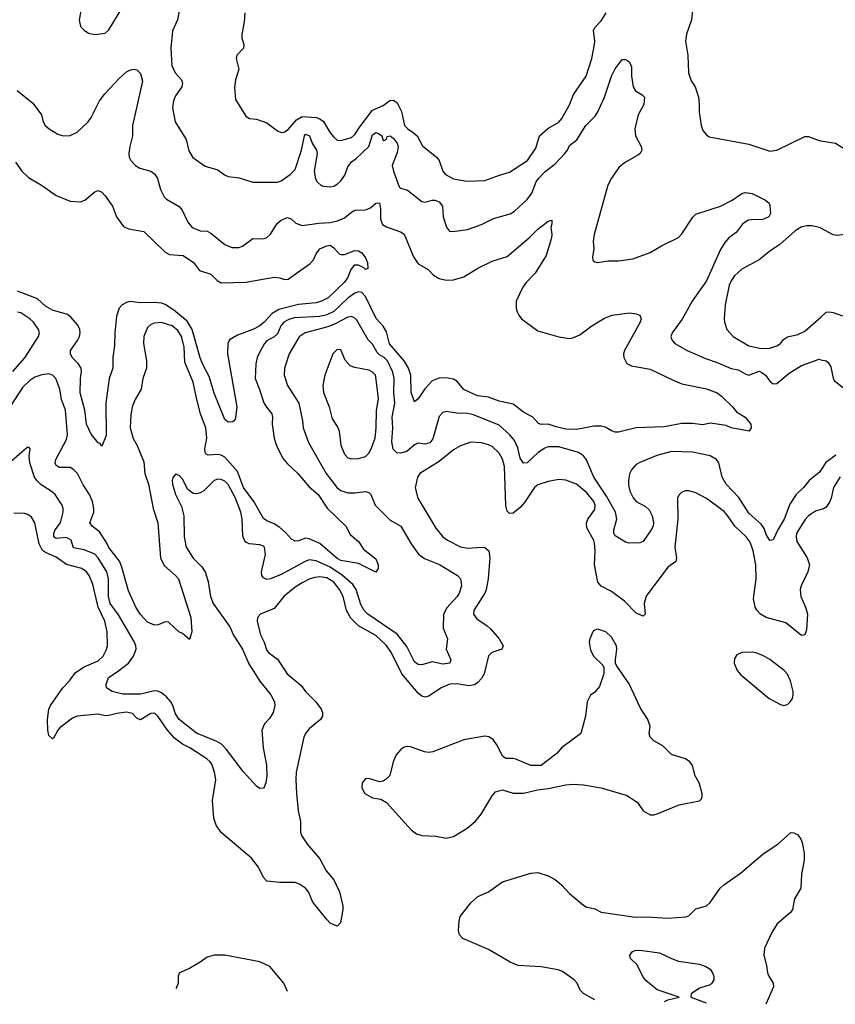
# Model space of a CAD drawing. Header units: inches. Extents: x 1449094 to 1618372, y 389908 to 534307.
# Tile 2 of 256: x 1465443 to 1470083, y 393950 to 399552. Entities that reach past the tile are written whole.
import ezdxf

# ---------------------------------------------------------------- set-up
doc = ezdxf.new("R2010")
doc.units = ezdxf.units.IN
doc.header["$MEASUREMENT"] = 0
doc.layers.add('B4369', color=7, linetype='Continuous')
doc.layers.add('B4379', color=7, linetype='Continuous')

msp = doc.modelspace()

# ---------------------------------------------------------------- linework, layer by layer
at = {"layer": 'B4369', "color": 5}
for points, elevation in [([(1469277.6, 399670), (1469264.6, 399550), (1469236.2, 399470), (1469230.2, 399430), (1469244.3, 399350), (1469248.1, 399250), (1469263.5, 399203.5), (1469285.7, 399170), (1469303.7, 399110), (1469308.8, 399070), (1469307.4, 399027.4), (1469319.1, 398950), (1469330, 398921), (1469350, 398896), (1469366, 398886), (1469590, 398842.8), (1469710, 398803.2), (1469750, 398810.3), (1469910, 398887.8), (1469930, 398887.4), (1469990, 398863.6), (1470000, 398862.1)], 580), ([(1465797.3, 399630), (1465781, 399550), (1465790, 399512), (1465810, 399491.3), (1465834.8, 399474.8), (1465870, 399466.8), (1465930, 399474.8), (1465950, 399494.8), (1466024, 399616)], 560), ([(1466355.6, 399630), (1466340.3, 399550), (1466311.6, 399488.4), (1466303.6, 399390), (1466309, 399291), (1466328, 399250), (1466364, 399210), (1466370.2, 399190), (1466366.5, 399170), (1466330, 399118), (1466317.4, 399090), (1466311.6, 399050), (1466328.5, 398970), (1466390.2, 398870.1), (1466404.7, 398804.7), (1466427.3, 398767.3), (1466498, 398718), (1466570, 398696.9), (1466608.3, 398668.3), (1466630, 398659.5), (1466691.8, 398651.8), (1466770, 398627.4), (1466910, 398627.2), (1466930, 398635), (1466982.2, 398670), (1467010, 398700.3), (1467046, 398810), (1467062.7, 398890), (1467070, 398901.3), (1467091.8, 398891.8), (1467106.1, 398850), (1467131.4, 398810), (1467135.9, 398790), (1467118.9, 398690), (1467126.4, 398646.4), (1467135.3, 398630), (1467156.3, 398610), (1467170, 398604), (1467210, 398600.3), (1467230, 398604.6), (1467250, 398615.8), (1467270, 398634), (1467293.3, 398666.7), (1467310, 398713.8), (1467330, 398743.5), (1467357.7, 398762.3), (1467429.9, 398830), (1467450, 398896.9), (1467470, 398909.1), (1467484.2, 398904.2), (1467503.1, 398890), (1467510, 398864.7), (1467516.4, 398863.6), (1467530, 398872), (1467533.3, 398886.7), (1467550, 398891.6), (1467570, 398876.6), (1467590, 398850.1), (1467595.2, 398830), (1467590, 398795.4), (1467562.7, 398722.7), (1467569.4, 398690.6), (1467601.3, 398601.3), (1467610, 398592.7), (1467650, 398580.9), (1467730, 398516.5), (1467750, 398513.2), (1467790, 398525.5), (1467805.4, 398525.4), (1467830, 398514.9), (1467847.6, 398490), (1467852.6, 398430), (1467871.2, 398371.2), (1467888.8, 398348.8), (1467907.1, 398347.1), (1467990, 398358), (1468070, 398386.7), (1468138.6, 398421.4), (1468233.4, 398446.6), (1468257.9, 398462.1), (1468330, 398528.3), (1468356, 398564), (1468380.7, 398630), (1468395.8, 398650), (1468430, 398685.4), (1468488.4, 398731.6), (1468544.2, 398790), (1468559.2, 398810), (1468570, 398835.5), (1468611.8, 398868.2), (1468664.1, 398950), (1468716.7, 399003.3), (1468732.1, 399027.9), (1468769.1, 399110.9), (1468810, 399230.5), (1468830, 399273), (1468870, 399324.7), (1468890, 399324.7), (1468899.8, 399319.8), (1468911.3, 399310), (1468922.8, 399282.8), (1468923.6, 399230), (1468932.8, 399170), (1468947, 399147), (1468984.4, 399124.4), (1468997.1, 399110), (1468994, 399070), (1468962, 399010), (1468941.6, 398930), (1468946, 398890), (1468978.3, 398830), (1468982.3, 398810), (1468971.8, 398790), (1468960, 398780), (1468883.4, 398736.6), (1468851.3, 398710), (1468810.2, 398650), (1468789.3, 398610), (1468710.3, 398329.7), (1468705.3, 398290), (1468708.2, 398250), (1468701.1, 398201.1), (1468703.4, 398183.4), (1468714, 398174), (1468730.7, 398170.7), (1468790, 398180.5), (1468850, 398180.4), (1468930, 398190.3), (1469030, 398227.6), (1469094.5, 398265.5), (1469190, 398312.2), (1469210, 398334), (1469272.4, 398427.6), (1469290, 398445.3), (1469430, 398490.2), (1469495.7, 398524.3), (1469550, 398562), (1469570, 398568.7), (1469610, 398562.6), (1469684.9, 398524.9), (1469707.3, 398507.3), (1469710, 398494), (1469713.4, 398450), (1469703.8, 398430), (1469670, 398414.3), (1469606.1, 398413.9), (1469589, 398411), (1469570, 398400.7), (1469553.3, 398386.7), (1469518.2, 398341.8), (1469477, 398310), (1469455.1, 398284.9), (1469430, 398244.2), (1469350, 398066.9), (1469269.2, 397950), (1469211.8, 397848.2), (1469154.9, 397770), (1469148, 397750), (1469152.4, 397730), (1469170.4, 397710), (1469240.5, 397670), (1469343.5, 397623.5), (1469410, 397602), (1469490, 397566.8), (1469530, 397559.3), (1469574.4, 397534.4), (1469590, 397529.2), (1469650, 397551.3), (1469665.4, 397545.4), (1469685.2, 397530), (1469710, 397495.9), (1469730, 397479.2), (1469750, 397481.2), (1469819.3, 397540.7), (1469890, 397585.2), (1469990, 397619.5), (1470000, 397617.3)], 560), ([(1466724, 399590), (1466720.7, 399539.3), (1466707.3, 399467.3), (1466706.4, 399446.4), (1466717.6, 399410), (1466717.1, 399390), (1466678, 399350), (1466674.9, 399330), (1466690.4, 399270), (1466670.4, 399210), (1466665.1, 399165.1), (1466670, 399098), (1466730, 399002.8), (1466750.4, 398990.4), (1466790, 398985.3), (1466850, 398965.3), (1466910, 398920.3), (1466930, 398910.4), (1466950, 398913.7), (1466970, 398926.7), (1467018.3, 398981.7), (1467050, 399000.3), (1467130, 398994.6), (1467150, 398988.1), (1467172.2, 398972.2), (1467210, 398908.2), (1467230, 398883.1), (1467250, 398867), (1467270, 398864.2), (1467330, 398882.2), (1467350, 398898), (1467377.4, 398942.6), (1467450, 399036.8), (1467510, 399064.3), (1467548.5, 399091.5), (1467570, 399093.2), (1467590, 399077.8), (1467615.7, 399030), (1467632.9, 398950), (1467650.6, 398930.6), (1467682.4, 398910), (1467703.5, 398890), (1467733.9, 398833.9), (1467813.4, 398770), (1467830, 398751.4), (1467849.3, 398690), (1467865.3, 398670), (1467910, 398645.5), (1467986.9, 398633.1), (1468090, 398637), (1468172.2, 398667.8), (1468230, 398683.6), (1468330.9, 398750), (1468378.3, 398821.7), (1468401, 398890), (1468447.1, 398932.9), (1468510.8, 398969.2), (1468527.1, 398990), (1468570, 399066.7), (1468593.3, 399126.7), (1468665.5, 399230), (1468697, 399330), (1468712.4, 399410), (1468714.5, 399430), (1468708, 399492), (1468716.4, 399510), (1468750, 399544.4), (1468779.2, 399590)], 580), ([(1465428.3, 399148.3), (1465517.7, 399077.7), (1465566.5, 399010), (1465577.6, 398970), (1465588.4, 398950), (1465610.7, 398930), (1465659.9, 398899.9), (1465690, 398890.4), (1465730, 398892.7), (1465770, 398912.4), (1465833.3, 398970), (1465850, 398994.4), (1465897.4, 399090), (1465928.4, 399130), (1466010, 399217.6), (1466050, 399254.9), (1466070, 399264.9), (1466090, 399270.8), (1466110, 399266), (1466130, 399246), (1466142, 399202), (1466084.2, 398950), (1466085, 398890), (1466069.3, 398830), (1466064.7, 398790), (1466066.4, 398770), (1466074.9, 398750), (1466102.3, 398722.3), (1466126.6, 398706.6), (1466189.1, 398689.1), (1466212.2, 398672.2), (1466228, 398648), (1466244.8, 398584.8), (1466264.8, 398544.8), (1466279.1, 398530), (1466350, 398488.9), (1466367.8, 398467.8), (1466399.8, 398399.8), (1466424.2, 398370), (1466470, 398351.2), (1466510, 398348.9), (1466530, 398337.4), (1466610, 398272.4), (1466650, 398255.8), (1466690, 398255.3), (1466710, 398263.1), (1466770, 398306.7), (1466830, 398304.9), (1466850, 398313.1), (1466870, 398332.2), (1466907.3, 398392.7), (1466930, 398410.2), (1466965.8, 398425.8), (1466990, 398417.1), (1467013.4, 398393.4), (1467050, 398380.9), (1467145.3, 398394.7), (1467210, 398397.5), (1467251.8, 398408.2), (1467290, 398424.2), (1467330, 398457.3), (1467350, 398468.2), (1467410, 398469.5), (1467438.1, 398481.9), (1467470, 398507.1), (1467490, 398510.5), (1467495.5, 398475.5), (1467496.2, 398416.2), (1467507.2, 398387.2), (1467530, 398372.8), (1467610, 398344.6), (1467631.2, 398331.2), (1467683, 398203), (1467710, 398163.2), (1467766, 398130), (1467797.5, 398097.5), (1467830, 398078.9), (1467870, 398070.3), (1467910, 398071.5), (1467970, 398087.9), (1468050, 398138.6), (1468130, 398177.6), (1468215.8, 398204.2), (1468345, 398315), (1468390, 398359.3), (1468450, 398406), (1468470, 398411), (1468470.6, 398390), (1468464, 398370), (1468470.3, 398330.3), (1468467.4, 398310), (1468438.9, 398210), (1468376.3, 398110), (1468323.8, 398056.2), (1468304.4, 398030), (1468267.4, 397950), (1468267.2, 397910), (1468273.1, 397890), (1468281.7, 397870), (1468297.6, 397850), (1468390, 397781.3), (1468510, 397746.9), (1468570, 397738.3), (1468590, 397741.1), (1468630, 397758.9), (1468697, 397810), (1468770, 397853.1), (1468814, 397870), (1468910, 397884.4), (1468950, 397879.1), (1468970.5, 397870.5), (1468979.1, 397850), (1468971.8, 397830), (1468883.7, 397670), (1468878.7, 397650), (1468880.3, 397630), (1468896.5, 397596.5), (1468922.6, 397582.6), (1469030, 397563.2), (1469160, 397500), (1469210, 397480.9), (1469350, 397451.6), (1469410, 397428.2), (1469435.5, 397410), (1469498.8, 397350), (1469521.4, 397321.4), (1469570.8, 397290), (1469603, 397250), (1469603.7, 397230), (1469591.8, 397210), (1469490, 397229), (1469462.5, 397242.5), (1469370, 397255.4), (1469330, 397245.9), (1469270, 397255), (1469210, 397254.9), (1469110, 397234.8), (1468950.2, 397229.8), (1468850, 397204.5), (1468830, 397204.5), (1468810, 397211.8), (1468774.4, 397234.4), (1468750, 397239.8), (1468710, 397238.4), (1468610, 397219.4), (1468550, 397222.3), (1468494.6, 397234.6), (1468450, 397250.9), (1468410, 397248.5), (1468394.1, 397254.1), (1468361.7, 397290), (1468310, 397318.5), (1468250, 397363.5), (1468170, 397382.1), (1468110, 397404.4), (1468050, 397411.4), (1468030, 397418.6), (1467970, 397448.4), (1467930, 397495.4), (1467910, 397506.6), (1467870, 397514.1), (1467827.9, 397512.1), (1467790, 397496.5), (1467748.4, 397451.6), (1467710, 397395.6), (1467690, 397378), (1467670.8, 397430), (1467667.9, 397530), (1467655.8, 397570), (1467630.8, 397610.8), (1467547.6, 397707.6), (1467530, 397776.5), (1467510, 397807.5), (1467471.8, 397851.8), (1467410, 397977.1), (1467390, 398000.2), (1467370, 398003.6), (1467350, 397995.7), (1467310, 397967.4), (1467230, 397891.1), (1467190, 397871.7), (1467150, 397863.2), (1467005.1, 397854.9), (1466973.9, 397846.1), (1466946.1, 397830), (1466928.6, 397810), (1466910, 397763.7), (1466891.7, 397748.3), (1466850, 397725.6), (1466835.2, 397710), (1466813, 397670), (1466794, 397630), (1466786.1, 397593.9), (1466782.3, 397510), (1466808.2, 397448.2), (1466832.4, 397372.4), (1466846.9, 397346.9), (1466878, 397310), (1466881.7, 397290), (1466878.8, 397250), (1466891, 397170), (1466904.3, 397130), (1466938.4, 397058.4), (1466965.8, 397025.8), (1467026.2, 396970), (1467090, 396894), (1467141.8, 396850), (1467192.2, 396772.2), (1467298.4, 396670), (1467323.8, 396623.8), (1467370, 396583.1), (1467399, 396539), (1467470, 396484), (1467483, 396450), (1467482, 396430), (1467470, 396409.5), (1467370, 396458.4), (1467270, 396474.7), (1467250, 396487), (1467151.4, 396571.4), (1467090, 396599.1), (1467070, 396602.2), (1467030, 396587.4), (1467010, 396585.4), (1466990, 396596.3), (1466955, 396635), (1466922.5, 396662.5), (1466890, 396682.9), (1466850, 396699.8), (1466830, 396714.7), (1466774.8, 396810), (1466717.2, 396890), (1466682.2, 396982.2), (1466610, 397063.4), (1466590, 397074.7), (1466570, 397078.4), (1466514.8, 397074.8), (1466502.5, 397082.5), (1466497.6, 397090), (1466496.2, 397110), (1466507.2, 397170), (1466501.9, 397230), (1466472.2, 397310), (1466450.4, 397390), (1466431, 397490), (1466382.4, 397602.4), (1466379.3, 397690), (1466364.6, 397750), (1466343.7, 397783.7), (1466310, 397809.3), (1466250.9, 397829.1), (1466210, 397825.7), (1466190, 397816.8), (1466170, 397799.7), (1466150.2, 397750), (1466147.8, 397710), (1466165, 397610), (1466165.4, 397570), (1466143.9, 397510), (1466134, 397450), (1466099.6, 397390), (1466085.4, 397354.6), (1466074.9, 397305.1), (1466071.6, 397230), (1466088.8, 397168.8), (1466111.8, 397130), (1466150, 397036.3), (1466154.4, 396970), (1466175.7, 396910), (1466202.5, 396770), (1466228.4, 396688.4), (1466244.2, 396490), (1466265.7, 396445.7), (1466329.1, 396390), (1466345.8, 396370), (1466416, 396150), (1466422, 396070), (1466410, 396026), (1466370, 396059), (1466349.4, 396069.4), (1466290, 396124), (1466270, 396125.2), (1466230.5, 396109.5), (1466210, 396107.3), (1466170, 396123.5), (1466130, 396167.4), (1466104.6, 396210), (1466062.7, 396302.7), (1466022.5, 396442.5), (1466010.3, 396470.3), (1465950, 396548.9), (1465937.1, 396577.1), (1465897.8, 396637.8), (1465856.3, 396670), (1465843, 396690), (1465865, 396750), (1465865.7, 396770), (1465857.5, 396810), (1465840.7, 396850), (1465804.5, 396904.5), (1465771.3, 396970), (1465751.3, 396991.3), (1465730, 397003.2), (1465670, 397003.8), (1465650, 397015.1), (1465645.2, 397030), (1465649.3, 397050), (1465710, 397164.2), (1465714.9, 397190), (1465703.8, 397330), (1465681.9, 397390), (1465672.2, 397450), (1465648.9, 397510), (1465630.8, 397530), (1465610, 397536.5), (1465570, 397531.3), (1465530, 397518.2), (1465500.9, 397499.1), (1465460, 397460), (1465390, 397352)], 540), ([(1465420.4, 398740.4), (1465454.9, 398690), (1465494, 398654), (1465567.7, 398610), (1465650, 398551.5), (1465730, 398518.9), (1465790, 398514.6), (1465814.4, 398525.6), (1465870, 398572.7), (1465890, 398580.5), (1465910, 398570.5), (1465930, 398550.4), (1465972.2, 398490), (1465993.7, 398430), (1466034.2, 398374.2), (1466062.3, 398362.3), (1466150, 398346.4), (1466270, 398228.8), (1466296.1, 398216.1), (1466374, 398210), (1466432.7, 398170), (1466465.3, 398125.3), (1466530, 398103.2), (1466567.1, 398067.1), (1466590, 398055), (1466730, 398059.3), (1466890, 398086), (1466922.8, 398082.8), (1466950, 398073), (1466970, 398075.5), (1467096.1, 398163.9), (1467114.2, 398185.8), (1467130, 398220.3), (1467150, 398247.6), (1467190, 398264.2), (1467210, 398268), (1467230, 398253.4), (1467260.3, 398220.3), (1467270, 398216.4), (1467290, 398216), (1467350, 398238.6), (1467370, 398236.6), (1467390, 398224.4), (1467410, 398197), (1467422, 398170), (1467423.5, 398136.5), (1467410, 398129.7), (1467400.6, 398140.6), (1467370, 398154.6), (1467350, 398154.8), (1467342, 398150), (1467326, 398130), (1467310, 398087.3), (1467290, 398058.7), (1467198.3, 397970), (1467160.3, 397950), (1467130, 397940.5), (1467030, 397931.2), (1466917, 397903), (1466880.1, 397879.9), (1466833.5, 397830), (1466808.6, 397810), (1466770, 397789.1), (1466682.6, 397757.4), (1466636.1, 397730), (1466626.4, 397710), (1466624.5, 397650), (1466677.6, 397350), (1466670, 397286), (1466666.8, 397273.2), (1466656.3, 397263.7), (1466630, 397262.7), (1466610, 397277.2), (1466550, 397426.6), (1466521.6, 397521.6), (1466484.9, 397590), (1466470, 397627.3), (1466424.8, 397790), (1466396.1, 397836.1), (1466319.9, 397900), (1466271, 397931), (1466250, 397939.2), (1466210, 397942.8), (1466130, 397940.5), (1466070, 397948), (1466050, 397943.1), (1466026.3, 397930), (1466009.2, 397910), (1465994.1, 397865.9), (1465983.9, 397770), (1465982.8, 397697.2), (1465972.4, 397630), (1465972.8, 397570), (1465952.8, 397510), (1465932.8, 397370), (1465934.4, 397185.6), (1465910, 397126), (1465900.4, 397140.4), (1465890, 397144), (1465850, 397194), (1465823.5, 397250), (1465814.2, 397330), (1465787.9, 397427.9), (1465789.3, 397510), (1465795.4, 397550), (1465792.2, 397570), (1465775.6, 397595.6), (1465742.4, 397630), (1465731.5, 397650), (1465732.8, 397670), (1465772.9, 397727.1), (1465784.1, 397750), (1465787.9, 397770), (1465785.7, 397790), (1465774, 397814), (1465736.6, 397856.6), (1465714.5, 397874.5), (1465630, 397899.6), (1465590, 397921.7), (1465543.8, 397963.8), (1465430, 398006.9)], 520), ([(1470000, 398365.6), (1469991.8, 398370), (1469950, 398378.5), (1469921.5, 398378.5), (1469889.1, 398370.9), (1469854, 398350), (1469767.4, 398272.6), (1469710, 398234.4), (1469650, 398185.4), (1469550, 398132.8), (1469510, 398095.1), (1469490, 398066.6), (1469479.5, 398040.5), (1469456.9, 397930), (1469450.2, 397850), (1469451.5, 397830), (1469464.9, 397790), (1469502, 397750), (1469590, 397695.3), (1469660.5, 397680.5), (1469710, 397683.2), (1469750, 397695.6), (1469770, 397708.9), (1469788.5, 397731.5), (1469810, 397747.6), (1469870, 397760.2), (1469910, 397779.7), (1470000, 397860.1)], 580), ([(1465404.3, 397550), (1465472.4, 397627.6), (1465550.7, 397750), (1465555.5, 397770), (1465550.8, 397790), (1465522, 397830), (1465501, 397850), (1465450, 397883.5), (1465430, 397887.4)], 540), ([(1470000, 396989.6), (1469990, 396974.7), (1469934, 396930), (1469902.4, 396890), (1469860.3, 396850), (1469824.9, 396795.1), (1469790.8, 396710), (1469755.3, 396650), (1469730, 396592.7), (1469710, 396589.5), (1469690, 396622.7), (1469677.7, 396657.7), (1469661.3, 396681.3), (1469590, 396743.9), (1469533.9, 396833.9), (1469462.4, 396910), (1469438.6, 396950), (1469420.3, 397030), (1469406, 397050), (1469370, 397070.6), (1469270, 397092.1), (1469150, 397094.8), (1469067.8, 397072.2), (1468970, 397032.8), (1468950, 397021.1), (1468922.6, 396990), (1468912.9, 396967.1), (1468906, 396930), (1468905.4, 396905.4), (1468914, 396870), (1468932, 396832), (1468950, 396810.3), (1469002.2, 396782.2), (1469023.4, 396763.4), (1469040.9, 396730), (1469048.8, 396690), (1469046.7, 396670), (1469035.8, 396650), (1468990, 396582.7), (1468970, 396576), (1468910, 396574), (1468890, 396579.6), (1468830, 396615.1), (1468822.6, 396630), (1468822.2, 396650), (1468840.3, 396710), (1468831.8, 396750), (1468781.6, 396841.6), (1468709.5, 396950), (1468667.5, 397047.5), (1468651.2, 397071.2), (1468622, 397090), (1468510, 397121.7), (1468450, 397121.5), (1468430, 397114.4), (1468392.8, 397090), (1468330, 397029.8), (1468310, 397028.3), (1468290, 397056.3), (1468275.9, 397115.9), (1468257.4, 397157.4), (1468231.7, 397190), (1468170, 397245.4), (1468023.9, 397303.9), (1467990, 397311.3), (1467930, 397313), (1467870, 397323.5), (1467850, 397316.9), (1467830, 397293.6), (1467792.5, 397167.5), (1467775.9, 397144.1), (1467750, 397137.1), (1467710, 397142.6), (1467690, 397133.8), (1467644.7, 397095.3), (1467610, 397085.2), (1467587.8, 397087.8), (1467568.2, 397108.2), (1467559.9, 397150), (1467565.9, 397230), (1467561.2, 397290), (1467576.6, 397370), (1467571.5, 397430), (1467574, 397510), (1467566.5, 397546.5), (1467536.1, 397610), (1467516.8, 397630), (1467490, 397644.5), (1467477.6, 397657.6), (1467450, 397706.4), (1467426, 397730), (1467361.6, 397841.6), (1467350, 397854.4), (1467330, 397862.9), (1467310, 397859.9), (1467238.7, 397821.3), (1467196.2, 397803.8), (1467066.7, 397770), (1467032.5, 397747.5), (1466976, 397650), (1466950.2, 397570), (1466947.6, 397530), (1466967.2, 397470), (1467030.2, 397370), (1467052.6, 397270), (1467055.4, 397230), (1467086, 397146), (1467187.4, 396970), (1467249.3, 396889.3), (1467270, 396872.6), (1467310, 396860.6), (1467350, 396859.3), (1467410, 396868.3), (1467430, 396862.3), (1467440.8, 396850), (1467466.2, 396790), (1467484.4, 396770), (1467550, 396704.7), (1467611.7, 396670), (1467669.3, 396570), (1467711.4, 396511.4), (1467745.6, 396485.6), (1467831.3, 396451.3), (1467933.7, 396390), (1467950.3, 396370), (1467956.5, 396330), (1467943.2, 396290), (1467931.3, 396270), (1467873.7, 396206.3), (1467854.6, 396170), (1467852, 396090), (1467876.5, 396030), (1467868.5, 395970), (1467894.9, 395910), (1467890.4, 395890), (1467850, 395884.5), (1467790, 395898.5), (1467730, 395882), (1467710, 395883.5), (1467690, 395898), (1467646, 395986), (1467590, 396056.8), (1467424, 396170), (1467402.8, 396190), (1467384.3, 396224.3), (1467356.9, 396310), (1467338.1, 396338.1), (1467278.8, 396390), (1467210, 396436.5), (1467130, 396473.1), (1467090, 396478.2), (1467067.1, 396470), (1466930, 396395.2), (1466870, 396369.8), (1466850, 396366.2), (1466830, 396375.8), (1466821.6, 396390), (1466818.6, 396410), (1466840.6, 396510), (1466836.4, 396550), (1466830, 396557.4), (1466810, 396564.5), (1466749.3, 396569.3), (1466730, 396579.8), (1466721.2, 396590), (1466713.1, 396613.1), (1466708.7, 396710), (1466700.9, 396750), (1466671.8, 396830), (1466630, 396907.9), (1466610, 396926.6), (1466590, 396936.2), (1466570, 396938.5), (1466550, 396930.8), (1466490, 396872), (1466470, 396859.2), (1466450, 396853.3), (1466430, 396856), (1466399.3, 396879.3), (1466370, 396938), (1466350, 396959.3), (1466330, 396965.2), (1466314.9, 396945.1), (1466310.5, 396930), (1466312.2, 396910), (1466329.1, 396850), (1466362.9, 396782.9), (1466377.2, 396730), (1466379.3, 396610), (1466391.2, 396550), (1466430, 396488.9), (1466479.1, 396439.1), (1466498, 396410), (1466516.3, 396356.3), (1466528.2, 396270), (1466543.2, 396230), (1466638.2, 396098.2), (1466659.3, 396050), (1466710.1, 395970.1), (1466746.8, 395886.7), (1466808.5, 395788.5), (1466872.6, 395710), (1466891.8, 395670), (1466894, 395650), (1466884.4, 395610), (1466864.8, 395575.2), (1466834.9, 395545.1), (1466821.3, 395510), (1466829, 395410), (1466847.6, 395310), (1466848.8, 395250), (1466843.7, 395210), (1466834.4, 395185.6), (1466830, 395179.3), (1466810, 395178), (1466790, 395192), (1466713.8, 395273.8), (1466620.2, 395400.2), (1466590.5, 395430.5), (1466565.2, 395445.2), (1466450, 395492.1), (1466350, 395571.1), (1466330, 395602.4), (1466314.5, 395650), (1466302.8, 395670), (1466278.6, 395698.6), (1466250, 395722.3), (1466230, 395732), (1466210, 395734.1), (1466130, 395714.5), (1466030, 395715), (1465969.3, 395730), (1465937, 395750), (1465935.6, 395770), (1465947.8, 395810), (1465998.5, 395841.5), (1466062.3, 395890), (1466091, 395930), (1466105.9, 395970), (1466104.2, 395990), (1466096.2, 396010), (1466005.9, 396165.9), (1465958.8, 396230), (1465949.3, 396270), (1465949, 396370), (1465938.6, 396410), (1465890.5, 396490.5), (1465870, 396510.5), (1465810, 396534.9), (1465750, 396546.9), (1465735.8, 396590), (1465710, 396606.2), (1465650, 396600.2), (1465637.9, 396610), (1465638, 396630), (1465646, 396650), (1465674.9, 396690), (1465691.4, 396750), (1465691.3, 396771.3), (1465685.3, 396790), (1465645.4, 396850), (1465623, 396870), (1465565.9, 396905.9), (1465540.2, 396930), (1465528.2, 396950), (1465501, 397030), (1465498, 397070), (1465502, 397110), (1465497.2, 397117.2), (1465490, 397119), (1465470, 397105.2), (1465365.7, 397014.3)], 560), ([(1470000, 396764.3), (1469970, 396755.6), (1469930, 396729.1), (1469910.9, 396709.1), (1469862.8, 396630), (1469859.1, 396610), (1469863.6, 396583.6), (1469923.2, 396490), (1469936.5, 396450), (1469927, 396410), (1469888.2, 396331.8), (1469883.2, 396310), (1469887.1, 396270), (1469913.9, 396210), (1469925.2, 396170), (1469919.1, 396080.9), (1469910, 396052), (1469890, 396048.4), (1469801, 396121), (1469690, 396150.6), (1469658, 396170), (1469639.1, 396190), (1469627, 396210), (1469617, 396257), (1469631.9, 396370), (1469630.4, 396450), (1469616, 396530), (1469598.6, 396578.6), (1469575.4, 396610), (1469511.6, 396670), (1469470, 396731.7), (1469450, 396753.3), (1469350, 396827.4), (1469290, 396859.7), (1469250, 396871.5), (1469230, 396871.5), (1469210, 396862.9), (1469193, 396847), (1469185.2, 396830), (1469186.9, 396710), (1469170.7, 396550.7), (1469179.2, 396490), (1469174.7, 396470), (1469130, 396436.5), (1469007.7, 396272.3), (1468995.5, 396230), (1469000.3, 396170), (1468990, 396157.4), (1468950, 396175.4), (1468883.9, 396243.9), (1468810, 396299.3), (1468750, 396329.8), (1468732.3, 396352.3), (1468712.9, 396450), (1468717.6, 396530), (1468713.3, 396573.3), (1468709.2, 396589.2), (1468670, 396660.5), (1468666.6, 396686.6), (1468675.2, 396710), (1468715.4, 396764.6), (1468717.5, 396790), (1468709.1, 396810), (1468670, 396859), (1468610, 396908.8), (1468550, 396932.6), (1468510, 396935.1), (1468450, 396925.1), (1468390, 396904.7), (1468371.8, 396890), (1468315.1, 396804.9), (1468290, 396775.7), (1468250, 396744.8), (1468230, 396743.1), (1468216, 396756), (1468208.3, 396788.3), (1468200.7, 397010), (1468190, 397051.2), (1468170, 397085.3), (1468130, 397122.6), (1468110, 397133.7), (1468070, 397145), (1468010, 397147.6), (1467950, 397127.7), (1467910, 397104.7), (1467830, 397039.1), (1467719.3, 396970), (1467706.4, 396950), (1467692.3, 396887.7), (1467708.8, 396830), (1467810, 396658), (1467849.4, 396609.4), (1467876.4, 396590), (1467950, 396552.1), (1467990, 396545.6), (1468071.7, 396551.7), (1468090, 396548.3), (1468112.7, 396530), (1468118.1, 396490), (1468108.3, 396370), (1468097.4, 396310), (1468089.5, 396290), (1468037.3, 396210), (1468027.1, 396190), (1468025, 396170), (1468042.9, 396142.9), (1468103, 396103), (1468124, 396084), (1468170.2, 396030), (1468192.8, 395990), (1468186.4, 395970), (1468128.7, 395951.3), (1468110, 395933.3), (1468084.8, 395830), (1468070, 395804.1), (1468050, 395781.7), (1468030, 395768.3), (1467998.5, 395761.5), (1467930, 395773.1), (1467890, 395770.9), (1467840.7, 395750), (1467770, 395703.4), (1467750, 395698.1), (1467730, 395702.9), (1467710, 395720.7), (1467616.6, 395830), (1467558.1, 395950), (1467530.7, 395990.7), (1467470, 396047.5), (1467370, 396103.5), (1467327.2, 396147.2), (1467303, 396190), (1467282.4, 396270), (1467263.1, 396310), (1467230, 396350.8), (1467190, 396376.2), (1467150, 396381.4), (1467122.4, 396377.6), (1467090, 396368.6), (1467050, 396348.7), (1467010, 396323.4), (1466945, 396270), (1466890, 396201.2), (1466812.7, 396170), (1466796.9, 396150), (1466794.9, 396130), (1466812.6, 396052.6), (1466834, 396010), (1466850, 395963.7), (1466860.9, 395950), (1466910, 395913.6), (1466965.2, 395830), (1467043.7, 395763.7), (1467070, 395729.2), (1467127.6, 395670), (1467157.5, 395630), (1467166.4, 395610), (1467165.6, 395590), (1467154.7, 395570), (1467090, 395517.7), (1467068.3, 395491.7), (1467058.9, 395470), (1467016.1, 395270), (1467013.7, 395230), (1467018.4, 395150), (1467027.8, 395050), (1467040.8, 394990), (1467040.1, 394930), (1467046.4, 394910), (1467079.7, 394859.7), (1467150, 394777.4), (1467186, 394710), (1467230, 394658.4), (1467263.1, 394590), (1467281.6, 394510), (1467280.5, 394490), (1467267.3, 394412.7), (1467250, 394394), (1467210, 394412), (1467190, 394431.8), (1467110.8, 394530.8), (1467085.8, 394590), (1467069.7, 394610), (1467034.2, 394634.2), (1467010, 394642.9), (1466923.4, 394643.4), (1466850, 394651.6), (1466830, 394672.3), (1466802.2, 394730), (1466762.3, 394782.3), (1466590, 394927.6), (1466560.8, 394970), (1466547.8, 395010), (1466540.9, 395110), (1466558.1, 395230), (1466551.6, 395270), (1466535.6, 395315.6), (1466527, 395330), (1466507, 395347), (1466410.5, 395410), (1466370, 395430.7), (1466324.5, 395464.5), (1466284.1, 395510), (1466230, 395589.8), (1466210, 395605.8), (1466190, 395605.2), (1466130, 395569), (1466110, 395577.2), (1466084.4, 395604.4), (1466051.5, 395611.5), (1465995.1, 395604.9), (1465950, 395592.3), (1465930, 395591.7), (1465890, 395599.9), (1465770, 395589), (1465742.8, 395577.2), (1465674.2, 395525.8), (1465660.5, 395510), (1465635.5, 395464.5), (1465630, 395461.1), (1465610, 395479.7), (1465603.6, 395510), (1465601.8, 395570), (1465609.8, 395630), (1465617.7, 395650), (1465688.4, 395750), (1465726.7, 395790), (1465761.4, 395838.6), (1465809.7, 395870), (1465890, 395904.2), (1465917.8, 395930), (1465935.8, 395964.2), (1465941.9, 395990), (1465941.1, 396070), (1465927.7, 396130), (1465889, 396210), (1465859.8, 396339.8), (1465838.8, 396390), (1465823.7, 396410), (1465797.2, 396430), (1465710, 396452.1), (1465650, 396493.4), (1465590, 396520.6), (1465572.8, 396532.8), (1465553.8, 396570), (1465528.7, 396690), (1465510, 396721.1), (1465490, 396736), (1465470, 396742.4), (1465410, 396744.2)], 580), ([(1468715.7, 393976.4), (1468650.7, 394010.7), (1468631.3, 394030), (1468613.7, 394070), (1468596.9, 394090), (1468530, 394136), (1468506.3, 394146.3), (1468410, 394162.6), (1468279, 394170), (1468233.2, 394190), (1468110, 394261.2), (1467964.1, 394324.1), (1467945.6, 394345.6), (1467939, 394370), (1467942.7, 394422.7), (1467949.6, 394450), (1468010, 394527.7), (1468050, 394563), (1468110, 394590.5), (1468190, 394647.7), (1468350, 394696.4), (1468390, 394699.5), (1468450, 394680.3), (1468490, 394660.9), (1468525.7, 394630), (1468570, 394580.3), (1468650, 394513.7), (1468670, 394502.6), (1468713.9, 394493.9), (1468750, 394473.7), (1468946.2, 394446.2), (1469010, 394447.3), (1469130, 394439.4), (1469232.3, 394447.7), (1469250, 394453.1), (1469290, 394492.9), (1469350, 394510.2), (1469371, 394529), (1469427.7, 394610), (1469448.5, 394630), (1469544.2, 394695.8), (1469670, 394804.7), (1469757.7, 394862.3), (1469830, 394926.8), (1469846.4, 394926.4), (1469870, 394914.8), (1469887.3, 394890), (1469894.9, 394870), (1469904.9, 394810), (1469905.7, 394770), (1469890.4, 394689.6), (1469885.7, 394610), (1469850.2, 394550), (1469838.5, 394490), (1469827.9, 394472.1), (1469752.7, 394407.3), (1469721.9, 394358.1), (1469679, 394270), (1469675.6, 394230), (1469691.6, 394171.6), (1469697.7, 394130), (1469704.7, 394110), (1469729.2, 394070), (1469730.2, 394050), (1469687.5, 393950.1)], 580), ([(1469111.3, 393965.7), (1469130, 393976.3), (1469195.3, 393990), (1469070, 394031.6), (1469004.8, 394084.7), (1468987.6, 394107.6), (1468955.6, 394175.6), (1468917.2, 394210), (1468914, 394230), (1468929, 394250), (1468944.2, 394255.8), (1468970, 394258.4), (1469083.4, 394243.4), (1469150, 394210.6), (1469190, 394196.3), (1469310, 394178), (1469345.4, 394165.4), (1469371.3, 394150), (1469384.7, 394130), (1469391, 394110), (1469391, 394090), (1469381, 394070), (1469370, 394061.2), (1469310, 394042.7), (1469262.8, 394010), (1469261, 393990), (1469348.4, 393959.3)], 560), ([(1466965.9, 394023.6), (1466946.4, 394070), (1466865.9, 394165.9), (1466810, 394191.2), (1466610, 394229.4), (1466550, 394229.2), (1466510, 394219), (1466470, 394189), (1466410, 394153.2), (1466352, 394130), (1466344.7, 394110), (1466344, 394070), (1466337.3, 394050), (1466331, 394040.7)], 620)]:
    msp.add_lwpolyline(points, dxfattribs=dict(at, elevation=elevation))
for points, elevation in [([(1467250, 397675.8), (1467224.4, 397650), (1467178.9, 397530), (1467168.5, 397471.5), (1467171.9, 397430), (1467204.1, 397350), (1467220.6, 397280.6), (1467252.1, 397232.1), (1467260.2, 397210), (1467269.2, 397130.8), (1467290, 397079.5), (1467310, 397059.6), (1467330, 397053.8), (1467370, 397055), (1467410, 397066.4), (1467430, 397085.3), (1467443.4, 397110), (1467464.6, 397170), (1467471.3, 397230), (1467473.3, 397326.7), (1467484.3, 397395.7), (1467470, 397519.5), (1467466.5, 397530), (1467450, 397547.2), (1467430, 397557.6), (1467350, 397572.4), (1467323.2, 397583.2), (1467294.6, 397614.6), (1467270, 397674)], 580), ([(1468730, 396083.7), (1468710, 396077.2), (1468702.8, 396070), (1468685.5, 396030), (1468683, 396010), (1468690, 395964.7), (1468708.4, 395928.4), (1468759.8, 395879.8), (1468765.4, 395865.4), (1468766, 395830), (1468741.1, 395758.9), (1468714.4, 395725.6), (1468690, 395709), (1468670.7, 395670), (1468662, 395590), (1468636, 395490), (1468526, 395410), (1468501.4, 395378.6), (1468410, 395308), (1468350, 395308.7), (1468265.6, 395345.6), (1468249.3, 395349.3), (1468207.9, 395347.9), (1468190, 395360.9), (1468161.2, 395421.2), (1468136.9, 395456.9), (1468111.8, 395471.8), (1468090, 395475), (1467970, 395455.6), (1467792.6, 395387.4), (1467770, 395383.5), (1467745.6, 395385.6), (1467665.5, 395414.5), (1467650, 395417.4), (1467630, 395413.3), (1467610, 395398.7), (1467584.2, 395370), (1467567, 395330), (1467548, 395252), (1467528.3, 395231.7), (1467510, 395219.3), (1467490, 395215.1), (1467430, 395234), (1467410, 395232), (1467390.7, 395210), (1467390, 395182), (1467407.3, 395150), (1467450, 395124.9), (1467496.8, 395116.8), (1467530, 395098.8), (1467670, 394942.8), (1467700.9, 394920.9), (1467730.4, 394910.4), (1467810, 394906.7), (1467870, 394895.8), (1467910, 394904.9), (1467988.7, 394951.3), (1468033.6, 394990), (1468068.5, 395031.5), (1468130, 395136), (1468150, 395158), (1468189.1, 395170.9), (1468250, 395151.3), (1468310, 395151.3), (1468388.9, 395171.1), (1468450, 395178), (1468550, 395198.8), (1468590, 395202), (1468650, 395199.1), (1468750, 395181.6), (1468898.3, 395138.3), (1468957.3, 395097.3), (1468990.3, 395050.4), (1469030, 395028), (1469050, 395028), (1469070, 395034.4), (1469194.9, 395085.1), (1469310, 395107.3), (1469320.9, 395119.1), (1469326, 395130), (1469324.5, 395150), (1469307.6, 395210), (1469286.3, 395250), (1469270, 395309), (1469255.1, 395330), (1469230, 395347.3), (1469151.8, 395371.8), (1469101.2, 395421.2), (1469049.6, 395449.6), (1469029, 395470), (1469024, 395490), (1469028.7, 395530), (1469017.2, 395570), (1468974.3, 395634.3), (1468910, 395772.7), (1468838, 395878), (1468832.7, 395890), (1468832, 395910), (1468840.7, 395970), (1468837.6, 395990), (1468810, 396039.3), (1468777.2, 396070)], 620), ([(1469610, 395953.3), (1469550, 395951.8), (1469522, 395938), (1469510, 395918), (1469508.2, 395890), (1469524.9, 395850), (1469545.1, 395825.1), (1469707.3, 395690), (1469770, 395656.3), (1469790, 395650.7), (1469810, 395656.3), (1469826, 395670), (1469838.4, 395690), (1469843.6, 395710), (1469842, 395730), (1469828.5, 395790), (1469810, 395827.6), (1469790.9, 395850), (1469710, 395911.1), (1469670, 395934.3), (1469630, 395949.6)], 620)]:
    msp.add_lwpolyline(points, close=True, dxfattribs=dict(at, elevation=elevation))
at = {"layer": 'B4379', "color": 5}
for points, elevation in [([(1470000, 398862.1), (1470082.8, 398850), (1470130, 398820.3), (1470154.7, 398794.7), (1470182.8, 398722.8), (1470230, 398642), (1470244.4, 398604.4), (1470244.6, 398584.6), (1470234, 398550), (1470186.6, 398473.4), (1470161.6, 398410), (1470151.6, 398350), (1470133, 398330), (1470097, 398323), (1470070, 398327.8), (1470000, 398365.6)], 580), ([(1470000, 397860.1), (1470030, 397886.9), (1470050, 397890.2), (1470070, 397886), (1470150, 397857.8)], 580), ([(1470000, 397617.3), (1470030, 397610.5), (1470042, 397602), (1470056.9, 397576.9), (1470070.2, 397510.2), (1470077.1, 397497.1), (1470139.5, 397450)], 560), ([(1470086.1, 397073.9), (1470028.2, 397031.8), (1470000, 396989.6)], 560), ([(1470110, 396951.4), (1470072.6, 396890), (1470059.5, 396830), (1470050, 396806.4), (1470030, 396778), (1470012.2, 396767.8), (1470000, 396764.3)], 580)]:
    msp.add_lwpolyline(points, dxfattribs=dict(at, elevation=elevation))

doc.saveas('drawing.dxf')
